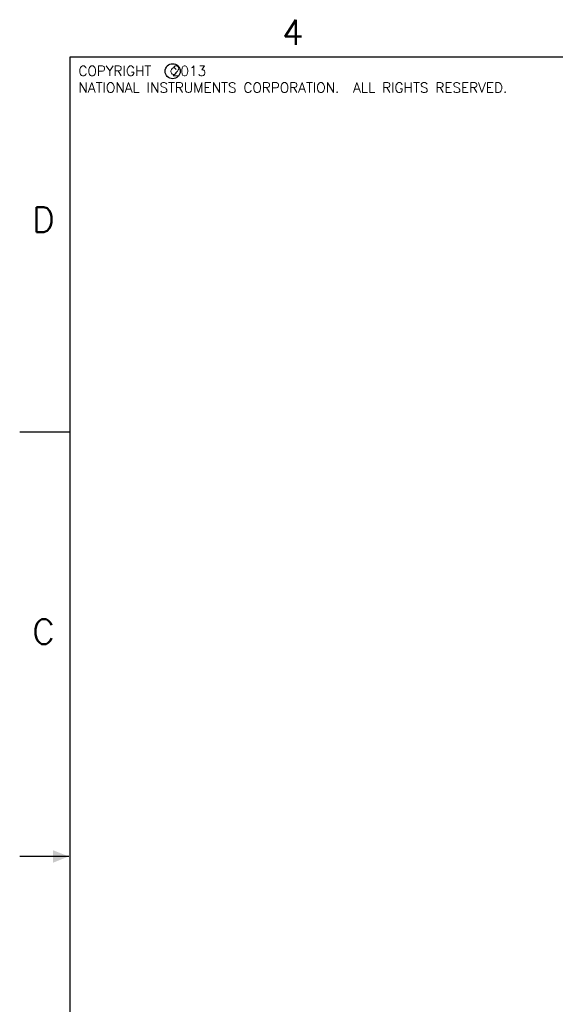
# Model space of a CAD drawing. Header units: inches. Extents: x 28.1 to 50.1, y 24.9 to 41.9.
# Tile 2 of 23: x 28.1 to 33.5, y 32 to 41.8. Entities that reach past the tile are written whole.
import ezdxf

# ---------------------------------------------------------------- set-up
doc = ezdxf.new("R2010")
doc.units = ezdxf.units.IN
doc.header["$LTSCALE"] = 1.87
doc.header["$MEASUREMENT"] = 0
doc.layers.get('0').update_dxf_attribs({"linetype": 'CONTINUOUS'})
doc.styles.add('SIMPLEX', font='SIMPLEX')

# ---------------------------------------------------------------- blocks, each defined once
blk = doc.blocks.new('TRI', base_point=(0.75, 8.5))
blk.add_solid([(0.75, 8.5), (0.90625, 8.4375), (0.90625, 8.5625)])

msp = doc.modelspace()

# ---------------------------------------------------------------- linework, layer by layer
for p, q in [((49.6362, 41.4484), (28.6362, 41.4484)), ((28.6362, 41.4484), (28.6362, 25.4484)), ((28.1362, 37.6984), (28.6362, 37.6984)), ((28.6262, 33.4484), (28.1362, 33.4484))]:
    msp.add_line(p, q)
msp.add_circle((29.6665, 41.3075), 0.0754)

# ---------------------------------------------------------------- block references
at = {"rotation": 180}
msp.add_blockref('TRI', (28.6262, 33.4484), dxfattribs=at)

# ---------------------------------------------------------------- texts
at = {"style": 'SIMPLEX'}
for s, height, p in [('4', 0.25, (30.7612, 41.5734)), ('4', 0.25, (30.7612, 41.5734)), ('c', 0.1, (29.6364, 41.2739)), ('D', 0.25, (28.2612, 39.6984)), ('C', 0.25, (28.2612, 35.5734))]:
    msp.add_text(s, height=height, dxfattribs=at).set_placement(p)
at = {"insert": (28.7243, 41.3606), "char_height": 0.1, "width": 6.5, "attachment_point": 1, "style": 'SIMPLEX'}
msp.add_mtext('COPYRIGHT   2013\\PNATIONAL INSTRUMENTS CORPORATION.  ALL RIGHTS RESERVED.', dxfattribs=at)

doc.saveas('drawing.dxf')
